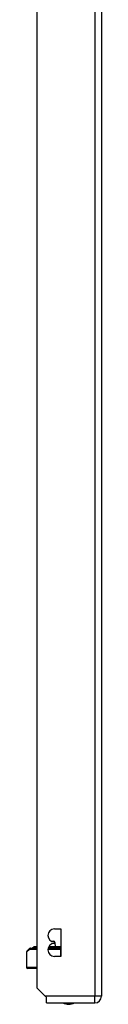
# Model space of a CAD drawing. Header units: inches. Extents: x 15 to 513, y 46 to 241.
# Tile 134 of 198: x 143.75 to 144.84, y 132.14 to 146.44. Entities that reach past the tile are written whole.
import ezdxf

# ---------------------------------------------------------------- set-up
doc = ezdxf.new("R2010")
doc.units = ezdxf.units.IN
doc.header["$MEASUREMENT"] = 0
doc.layers.add('Visible Edges(ANSI)', color=7, linetype='Continuous', lineweight=25)
doc.layers.add('Visible Tangent Edges(ANSI)', color=7, linetype='Continuous', lineweight=25)

msp = doc.modelspace()

# ---------------------------------------------------------------- linework, layer by layer
at = {"layer": 'Visible Edges(ANSI)'}
for p, q in [((143.906, 132.376), (143.906, 161.979)), ((144.84, 161.979), (144.84, 132.259)), ((144.156, 133.235), (144.251, 133.235)), ((144.251, 133.235), (144.251, 132.835)), ((143.756, 132.911), (143.796, 132.951)), ((143.81, 132.956), (143.906, 132.956)), ((143.835, 132.96), (143.842, 132.96)), ((143.906, 132.96), (143.842, 132.96)), ((143.863, 132.977), (143.856, 132.977)), ((143.858, 132.97), (143.856, 132.977)), ((143.906, 132.977), (143.863, 132.977)), ((144.065, 132.956), (144.25, 132.956)), ((144.066, 132.96), (144.227, 132.96)), ((144.189, 132.977), (144.074, 132.977)), ((144.111, 133.056), (144.142, 133.056)), ((144.156, 133.025), (144.156, 133.045)), ((144.162, 133.037), (144.165, 132.977)), ((144.19, 132.977), (144.189, 132.977)), ((144.19, 132.977), (144.207, 132.977)), ((144.21, 132.977), (144.207, 132.977)), ((144.211, 132.977), (144.21, 132.977)), ((144.251, 132.977), (144.211, 132.977)), ((144.251, 132.96), (144.227, 132.96)), ((144.251, 132.956), (144.25, 132.956)), ((143.75, 132.897), (143.75, 132.681)), ((144.251, 132.835), (144.156, 132.835)), ((143.906, 132.661), (143.77, 132.661)), ((144.023, 132.259), (143.906, 132.376)), ((144.04, 132.242), (144.023, 132.259)), ((144.04, 132.16), (144.04, 132.242)), ((144.04, 132.16), (144.741, 132.16))]:
    msp.add_line(p, q, dxfattribs=at)
for centre, radius, start, end in [((144.156, 133.14), 0.095, 90, 270), ((143.81, 132.937), 0.0197, 90, 135), ((143.835, 132.956), 0.00394, 90, 169.9795), ((143.851, 132.967), 0.00787, 270, 20), ((143.856, 132.977), 0.000394, 90, 200), ((144.156, 132.93), 0.095, 90, 270), ((144.142, 133.036), 0.02, 2.5, 90), ((143.77, 132.897), 0.0197, 135, 180), ((143.77, 132.681), 0.0197, 180, 270), ((144.741, 132.259), 0.099, 270, 0), ((144.363, 132.328), 0.188, 243.6372, 296.3628)]:
    msp.add_arc(centre, radius, start, end, dxfattribs=at)
at = {"layer": 'Visible Tangent Edges(ANSI)'}
for p, q in [((144.741, 161.979), (144.741, 132.259)), ((143.862, 132.977), (143.856, 132.977)), ((143.858, 132.97), (143.865, 132.97)), ((143.862, 132.977), (143.906, 132.977)), ((143.862, 132.977), (143.865, 132.97)), ((143.906, 132.97), (143.865, 132.97)), ((144.07, 132.97), (144.205, 132.97)), ((144.189, 132.977), (144.073, 132.977)), ((144.162, 133.037), (144.156, 133.037)), ((144.207, 132.977), (144.19, 132.977)), ((144.207, 132.977), (144.205, 132.97)), ((144.251, 132.97), (144.205, 132.97)), ((144.207, 132.977), (144.21, 132.977)), ((144.212, 132.977), (144.251, 132.977)), ((144.25, 132.937), (144.25, 132.956)), ((143.792, 132.937), (143.75, 132.897)), ((143.906, 132.937), (143.792, 132.937)), ((144.25, 132.937), (144.061, 132.937)), ((144.25, 132.835), (144.25, 132.937)), ((144.25, 132.937), (144.251, 132.937)), ((143.75, 132.681), (143.906, 132.681)), ((144.741, 132.259), (144.023, 132.259)), ((144.84, 132.259), (144.741, 132.259)), ((144.741, 132.16), (144.741, 132.259))]:
    msp.add_line(p, q, dxfattribs=at)
at = {"layer": 'Visible Tangent Edges(ANSI)', "flags": 128}
for points in [[(144.189, 132.977), (144.189, 132.977), (144.189, 132.977), (144.189, 132.977), (144.189, 132.977), (144.189, 132.977), (144.189, 132.977), (144.189, 132.977), (144.189, 132.977), (144.189, 132.977), (144.189, 132.977), (144.189, 132.977), (144.189, 132.977), (144.189, 132.977), (144.189, 132.977), (144.189, 132.977), (144.189, 132.977), (144.19, 132.977), (144.19, 132.977), (144.19, 132.977), (144.19, 132.977), (144.19, 132.977), (144.19, 132.977), (144.19, 132.977), (144.19, 132.977)], [(144.189, 132.977), (144.189, 132.977), (144.189, 132.977), (144.189, 132.977), (144.189, 132.977), (144.189, 132.977), (144.189, 132.977), (144.189, 132.977), (144.189, 132.977), (144.189, 132.977), (144.189, 132.977), (144.189, 132.977), (144.189, 132.977), (144.189, 132.977), (144.189, 132.977), (144.19, 132.977), (144.19, 132.977), (144.19, 132.977), (144.19, 132.977), (144.19, 132.977), (144.19, 132.977), (144.19, 132.977), (144.19, 132.977), (144.19, 132.977), (144.19, 132.977)], [(144.21, 132.977), (144.211, 132.977), (144.211, 132.977), (144.211, 132.977), (144.211, 132.977), (144.211, 132.977), (144.211, 132.977), (144.211, 132.977), (144.211, 132.977), (144.211, 132.977), (144.211, 132.977), (144.211, 132.977), (144.211, 132.977), (144.211, 132.977), (144.211, 132.977), (144.211, 132.977), (144.211, 132.977), (144.211, 132.977), (144.211, 132.977), (144.211, 132.977), (144.211, 132.977), (144.211, 132.977), (144.211, 132.977), (144.211, 132.977), (144.211, 132.977)], [(144.21, 132.977), (144.211, 132.977), (144.211, 132.977), (144.211, 132.977), (144.211, 132.977), (144.211, 132.977), (144.211, 132.977), (144.211, 132.977), (144.211, 132.977), (144.211, 132.977), (144.211, 132.977), (144.211, 132.977), (144.211, 132.977), (144.211, 132.977), (144.211, 132.977), (144.211, 132.977), (144.211, 132.977), (144.211, 132.977), (144.211, 132.977), (144.211, 132.977), (144.212, 132.977), (144.212, 132.977), (144.212, 132.977), (144.212, 132.977), (144.212, 132.977)]]:
    msp.add_lwpolyline(points, dxfattribs=at)
at = {"layer": 'Visible Tangent Edges(ANSI)'}
for centre, major_axis, ratio, start_param, end_param in [((143.81, 132.937), (-0.0139, 0.0139), 0.852462, 0, 0.864875), ((143.81, 132.937), (0, 0.0197), 0.91745, 0, 1.570796), ((143.842, 132.956), (0, 0.00394), 0.969342, 0, 1.395906), ((143.858, 132.967), (0, -0.00787), 0.969342, 0, 1.919862), ((143.863, 132.977), (0, 0.000394), 0.969342, 0, 1.919862), ((144.189, 132.977), (0, 0.000394), 0.836188, 4.363323, 6.283185), ((144.19, 132.977), (0, 0.000197), 0.839899, 4.363323, 6.283185), ((144.212, 132.967), (0, -0.00787), 0.969342, 4.363323, 6.283185), ((144.207, 132.977), (0, 0.000197), 0.969342, 4.363323, 6.283185), ((144.21, 132.977), (0, 0.000197), 0.969342, 4.363323, 6.283185), ((144.211, 132.977), (0, 0.000394), 0.969342, 4.363323, 6.283185), ((144.227, 132.956), (0, 0.00394), 0.969342, 4.887279, 6.283185)]:
    msp.add_ellipse(centre, major_axis=major_axis, ratio=ratio, start_param=start_param, end_param=end_param, dxfattribs=at)

doc.saveas('drawing.dxf')
